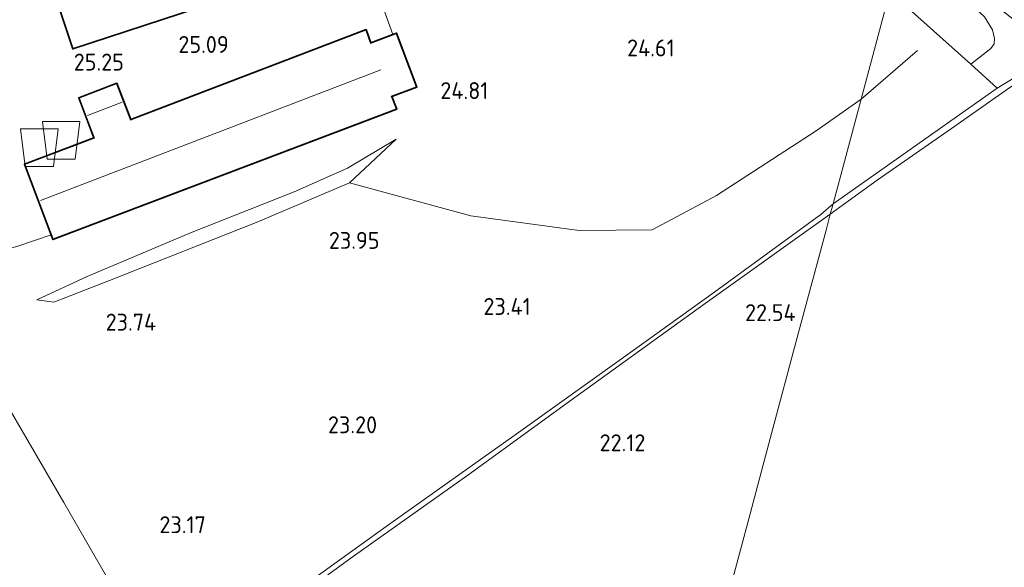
# Model space of a CAD drawing. Extents: x 196936 to 200438, y 361224 to 364196.
# Tile 79 of 256: x 197495 to 197600, y 363459 to 363517. Entities that reach past the tile are written whole.
import ezdxf
from ezdxf.enums import TextEntityAlignment as Align

# ---------------------------------------------------------------- set-up
doc = ezdxf.new("R2010")
doc.units = 0
for name, color, linetype, lineweight in [('B-ME-GR-BOUWLAND_AKKERBOUW-GV', 80, 'Continuous', 13), ('B-ME-GR-GRAS-GV', 60, 'Continuous', 13), ('B-ME-GW-TALUD_KRUIN-G', 90, 'Continuous', 18), ('B-ME-GW-TALUD_TEEN-G', 90, 'Continuous', 18), ('B-ME-IE-TERREINAFSCHEIDING_KUNSTMATIG_HEKWERK-G', 20, 'IE-TERREINAFSCHEIDING-KUNSTMATIG', 18), ('B-ME-KG-KADASTRAAL_DAKRAND-G', 170, 'Continuous', 18), ('B-ME-KG-KADASTRAAL_NOK-G', 10, 'Continuous', 18), ('B-ME-OG-BEBOUWING_SCHUUR-GV', 7, 'Continuous', 35), ('B-ME-OG-BREUKLIJN-G', 7, 'Continuous', 18), ('B-ME-OG-HOOGTEPUNT-S', 7, 'Continuous', 25), ('B-ME-OG-TERREIN_ERF-GV', 7, 'Continuous', 18), ('B-ME-OG-TERREIN_GROEN-GV', 7, 'Continuous', 18)]:
    doc.layers.add(name, color=color, linetype=linetype, lineweight=lineweight)
doc.layers.add('B-ME-OG-BEBOUWING_SILO-S', color=7, linetype='Continuous')
doc.styles.add('NLCS-ISO-ANNOTATIVE-T18', font='NLCS-ISO.ttf', dxfattribs={"height": 1.8})
doc.linetypes.add('IE-TERREINAFSCHEIDING-KUNSTMATIG', pattern='A,4,[82,NLCS.SHX,S=0.75,R=90,X=0,Y=0],4,-2', length=10)

# ---------------------------------------------------------------- blocks, each defined once
blk = doc.blocks.new('SAL-HOOGTELABEL-SO')
at = {"color": 0, "linetype": 'ByBlock', "lineweight": -2, "style": 'NLCS-ISO-ANNOTATIVE-T18'}
blk.add_attdef('HOOGTE', text='', height=1.8, dxfattribs=at).set_placement((2.79, 0), align=Align.RIGHT)
blk = doc.blocks.new('SOG-OPSLAG-SO')
at = {"color": 0, "linetype": 'ByBlock', "lineweight": 18}
blk.add_lwpolyline([(-1.5, -2), (1.5, -2), (2, 2), (-2, 2)], close=True, dxfattribs=at)

msp = doc.modelspace()

# ---------------------------------------------------------------- linework, layer by layer
at = {"layer": 'B-ME-GR-BOUWLAND_AKKERBOUW-GV'}
for points in [[(197495.227, 363492.744, 24.506), (197498.774, 363493.931, 24.812), (197498.959, 363493.443, 24.794), (197535.598, 363507.316, 24.867), (197535.087, 363508.665, 24.867), (197537.753, 363509.674, 24.904), (197535.579, 363515.416, 25.198), (197535.183, 363515.266, 25.198), (197533.774, 363519.237, 25.395)], [(197588.162, 363519.848, 23.366), (197585.087, 363508.382, 23.277), (197582.103, 363497.257, 23.059), (197580.789, 363496.124, 23.134), (197569.485, 363487.856, 23.072), (197560.551, 363481.445, 22.999), (197548.32, 363472.708, 22.84), (197534.72, 363463.062, 22.693), (197524.605, 363455.782, 22.631)], [(197568.034, 363444.801, 21.319), (197573.108, 363463.717, 21.74), (197575.395, 363472.246, 21.957), (197578.425, 363483.543, 22.403), (197581.349, 363494.445, 22.758), (197581.8048, 363496.1451, 22.818), (197586.805, 363499.779, 22.785), (197594.735, 363505.258, 22.656), (197603.082, 363511.11, 22.505), (197603.744, 363512.077, 22.731), (197613.872, 363505.299, 22.387), (197622.185, 363499.606, 22.24), (197633.795, 363492.169, 21.967), (197639.798, 363488.868, 21.865), (197644.537, 363486.516, 21.811), (197648.399, 363485.133, 21.701), (197653.378, 363483.816, 21.62), (197659.16, 363482.686, 21.568)], [(197463.2, 363451.928, 23.011), (197456.284, 363460.882, 23.195), (197449.549, 363469.682, 23.464), (197444.254, 363476.758, 23.844), (197442.302, 363479.581, 23.893), (197441.565, 363480.73, 23.974), (197457.084, 363492.551, 24.395), (197461.282, 363495.92, 24.542), (197464.397, 363498.864, 24.738), (197467.625, 363502.879, 24.898), (197469.651, 363506.793, 25.094), (197474.845, 363509.39, 25.167), (197475.855, 363507.627, 25.106), (197480.982, 363498.711, 24.677), (197486.379, 363489.401, 24.236), (197489.978, 363483.094, 23.722), (197494.065, 363475.886, 23.428), (197500.132, 363465.446, 23.183), (197507.472, 363452.715, 23.036)], [(197515.74, 363448.645, 22.426), (197531.09, 363459.786, 22.402), (197543.167, 363468.342, 22.402), (197553.691, 363475.965, 22.635), (197567.725, 363486.082, 22.818), (197581.8048, 363496.1451, 22.818), (197581.349, 363494.445, 22.758), (197578.425, 363483.543, 22.403), (197575.395, 363472.246, 21.957), (197573.108, 363463.717, 21.74), (197568.034, 363444.801, 21.319)], [(197507.472, 363452.715, 23.036), (197500.132, 363465.446, 23.183), (197494.065, 363475.886, 23.428)]]:
    msp.add_polyline3d(points, dxfattribs=at)
for points in [[(197599.582, 363509.555, 22.96), (197582.103, 363497.257, 23.059), (197585.087, 363508.382, 23.277), (197588.162, 363519.848, 23.366), (197596.771, 363512.123, 22.946)], [(197586.805, 363499.779, 22.785), (197581.8048, 363496.1451, 22.818), (197582.103, 363497.257, 23.059), (197599.582, 363509.555, 22.96), (197603.744, 363512.077, 22.731), (197603.082, 363511.11, 22.505), (197594.735, 363505.258, 22.656)], [(197513.61, 363494.169, 24.91), (197502.596, 363489.498, 24.579), (197497.249, 363487.02, 24.199), (197499.043, 363486.771, 24.003), (197505, 363489.074, 23.966), (197520.815, 363495.308, 24.101), (197530.569, 363499.484, 24.248), (197535.535, 363504.144, 24.567), (197530.37, 363501.048, 24.616), (197524.657, 363498.534, 24.934)], [(197495.566, 363434.161, 22.62), (197485.942, 363427.863, 22.803), (197494.328, 363433.988, 22.791), (197502.66, 363439.914, 22.729), (197511.144, 363446.319, 22.668), (197515.647, 363449.481, 22.558), (197524.605, 363455.782, 22.631), (197534.72, 363463.062, 22.693), (197548.32, 363472.708, 22.84), (197560.551, 363481.445, 22.999), (197569.485, 363487.856, 23.072), (197580.789, 363496.124, 23.134), (197582.103, 363497.257, 23.059), (197581.8048, 363496.1451, 22.818), (197567.725, 363486.082, 22.818), (197553.691, 363475.965, 22.635), (197543.167, 363468.342, 22.402), (197531.09, 363459.786, 22.402), (197515.74, 363448.645, 22.426), (197505.746, 363441.399, 22.534)]]:
    msp.add_polyline3d(points, close=True, dxfattribs=at)
at = {"layer": 'B-ME-GR-GRAS-GV'}
msp.add_polyline3d([(197603.744, 363512.077, 22.731), (197599.582, 363509.555, 22.96), (197596.771, 363512.123, 22.946), (197598.918, 363513.767, 22.873), (197599.277, 363514.289, 22.873), (197599.299, 363514.831, 22.873), (197599.077, 363515.787, 22.867), (197598.225, 363517.138, 22.88), (197594.695, 363520.473, 22.979), (197589.587, 363525.159, 23.102), (197590.18, 363527.37, 23.008), (197595.109, 363522.395, 22.964), (197599.99, 363517.945, 22.766), (197602.957, 363515.588, 22.695)], dxfattribs=at)
msp.add_polyline3d([(197505, 363489.074, 23.966), (197499.043, 363486.771, 24.003), (197497.249, 363487.02, 24.199), (197502.596, 363489.498, 24.579), (197513.61, 363494.169, 24.91), (197524.657, 363498.534, 24.934), (197530.37, 363501.048, 24.616), (197535.535, 363504.144, 24.567), (197530.569, 363499.484, 24.248), (197520.815, 363495.308, 24.101)], close=True, dxfattribs=at)
at = {"layer": 'B-ME-GW-TALUD_KRUIN-G'}
for points in [[(197599.582, 363509.555, 22.96), (197603.744, 363512.077, 22.731)], [(197497.249, 363487.02, 24.199), (197502.596, 363489.498, 24.579), (197513.61, 363494.169, 24.91), (197524.657, 363498.534, 24.934), (197530.37, 363501.048, 24.616), (197535.535, 363504.144, 24.567)]]:
    msp.add_polyline3d(points, dxfattribs=at)
at = {"layer": 'B-ME-GW-TALUD_TEEN-G'}
for points in [[(197603.744, 363512.077, 22.731), (197603.082, 363511.11, 22.505), (197594.735, 363505.258, 22.656), (197586.805, 363499.779, 22.785), (197581.8048, 363496.1451, 22.8183)], [(197535.535, 363504.144, 24.567), (197530.569, 363499.484, 24.248), (197520.815, 363495.308, 24.101), (197505, 363489.074, 23.966), (197499.043, 363486.771, 24.003), (197497.249, 363487.02, 24.199)], [(197515.74, 363448.645, 22.426), (197531.09, 363459.786, 22.402), (197543.167, 363468.342, 22.402), (197553.691, 363475.965, 22.635), (197567.725, 363486.082, 22.818), (197581.8048, 363496.1451, 22.818)]]:
    msp.add_polyline3d(points, dxfattribs=at)
at = {"layer": 'B-ME-IE-TERREINAFSCHEIDING_KUNSTMATIG_HEKWERK-G'}
for points in [[(197588.162, 363519.848, 23.366), (197596.771, 363512.123, 22.946), (197599.582, 363509.555, 22.96)], [(197599.582, 363509.555, 22.96), (197582.103, 363497.257, 23.059)], [(197511.144, 363446.319, 22.668), (197515.647, 363449.481, 22.558), (197524.605, 363455.782, 22.631), (197534.72, 363463.062, 22.693), (197548.32, 363472.708, 22.84), (197560.551, 363481.445, 22.999), (197569.485, 363487.856, 23.072), (197580.789, 363496.124, 23.134), (197582.103, 363497.257, 23.059)], [(197498.774, 363493.931, 24.812), (197495.227, 363492.744, 24.506), (197493.266, 363492.187, 24.408), (197487.988, 363489.995, 24.163), (197486.379, 363489.401, 24.236), (197489.978, 363483.094, 23.722), (197494.065, 363475.886, 23.428), (197500.132, 363465.446, 23.183), (197507.472, 363452.715, 23.036), (197511.144, 363446.319, 22.668)]]:
    msp.add_polyline3d(points, dxfattribs=at)
at = {"layer": 'B-ME-KG-KADASTRAAL_DAKRAND-G'}
for points in [[(197501.099, 363513.793, 27.391), (197497.359, 363525.179, 29.081), (197520.21, 363532.685, 29.241), (197523.95, 363521.299, 27.379)], [(197532.823, 363514.32, 27.538), (197535.55, 363515.352, 26.962), (197537.689, 363509.703, 26.925), (197535.022, 363508.696, 27.489), (197535.534, 363507.345, 27.072), (197498.988, 363493.508, 26.999), (197495.975, 363501.444, 27.011), (197503.396, 363504.245, 27.121), (197501.773, 363508.517, 27.293), (197505.744, 363510.02, 27.379), (197507.225, 363506.152, 27.134), (197532.303, 363515.725, 27.158)]]:
    msp.add_polyline3d(points, close=True, dxfattribs=at)
at = {"layer": 'B-ME-KG-KADASTRAAL_NOK-G'}
for points in [[(197497.623, 363497.584, 28.714), (197533.911, 363511.493, 28.763)], [(197502.645, 363506.664, 27.856), (197506.325, 363508.08, 27.954)]]:
    msp.add_polyline3d(points, dxfattribs=at)
at = {"layer": 'B-ME-OG-BEBOUWING_SCHUUR-GV'}
for points in [[(197524.013, 363521.267, 25.529), (197501.067, 363513.73, 25.321), (197497.296, 363525.211, 25.566), (197519.441, 363532.485, 25.814), (197520.242, 363532.748, 25.823)], [(197532.332, 363515.79, 25.284), (197532.855, 363514.385, 25.198), (197535.183, 363515.266, 25.198), (197535.579, 363515.416, 25.198), (197537.753, 363509.674, 24.904), (197535.087, 363508.665, 24.867), (197535.598, 363507.316, 24.867), (197498.959, 363493.443, 24.794), (197498.774, 363493.931, 24.812), (197495.923, 363501.456, 25.088), (197503.329, 363504.26, 25.088), (197501.708, 363508.546, 25.223), (197505.772, 363510.085, 25.235), (197507.253, 363506.216, 25.125)]]:
    msp.add_polyline3d(points, close=True, dxfattribs=at)
at = {"layer": 'B-ME-OG-BREUKLIJN-G'}
for points in [[(197585.087, 363508.382, 23.277), (197591.086, 363513.56, 23.114)], [(197530.569, 363499.484, 24.248), (197543.481, 363495.969, 24.003), (197555.039, 363494.4, 23.636), (197562.838, 363494.485, 23.342), (197569.692, 363498.13, 23.44), (197580.288, 363505.02, 23.366), (197585.087, 363508.382, 23.277)]]:
    msp.add_polyline3d(points, dxfattribs=at)
at = {"layer": 'B-ME-OG-TERREIN_ERF-GV'}
for points in [[(197497.296, 363525.211, 25.566), (197501.067, 363513.73, 25.321), (197524.013, 363521.267, 25.529)], [(197533.774, 363519.237, 25.395), (197535.183, 363515.266, 25.198), (197532.855, 363514.385, 25.198), (197532.332, 363515.79, 25.284), (197507.253, 363506.216, 25.125), (197505.772, 363510.085, 25.235), (197501.708, 363508.546, 25.223), (197503.329, 363504.26, 25.088), (197495.923, 363501.456, 25.088), (197498.774, 363493.931, 24.812), (197495.227, 363492.744, 24.506)]]:
    msp.add_polyline3d(points, dxfattribs=at)
at = {"layer": 'B-ME-OG-TERREIN_GROEN-GV'}
msp.add_polyline3d([(197598.918, 363513.767, 22.873), (197596.771, 363512.123, 22.946), (197588.162, 363519.848, 23.366), (197589.587, 363525.159, 23.102), (197594.695, 363520.473, 22.979), (197598.225, 363517.138, 22.88), (197599.077, 363515.787, 22.867), (197599.299, 363514.831, 22.873), (197599.277, 363514.289, 22.873)], close=True, dxfattribs=at)

# ---------------------------------------------------------------- block references
at = {"layer": 'B-ME-OG-BEBOUWING_SILO-S'}
for p in [(197499.833, 363504.0007, 25.0935), (197497.5088, 363503.2216, 25.1307)]:
    msp.add_blockref('SOG-OPSLAG-SO', p, dxfattribs=at)
at = {"layer": 'B-ME-OG-HOOGTEPUNT-S'}
for p, values in [((197514.908, 363513.315, 25.089), {'HOOGTE': '25.09'}), ((197562.434, 363512.943, 24.61), {'HOOGTE': '24.61'}), ((197503.739, 363511.434, 25.25), {'HOOGTE': '25.25'}), ((197542.583, 363508.399, 24.806), {'HOOGTE': '24.81'}), ((197530.981, 363492.449, 23.949), {'HOOGTE': '23.95'}), ((197547.089, 363485.411, 23.41), {'HOOGTE': '23.41'}), ((197575.322, 363484.758, 22.54), {'HOOGTE': '22.54'}), ((197507.171, 363483.743, 23.74), {'HOOGTE': '23.74'}), ((197530.717, 363472.816, 23.201), {'HOOGTE': '23.20'}), ((197559.313, 363470.9, 22.12), {'HOOGTE': '22.12'}), ((197512.469, 363462.177, 23.165), {'HOOGTE': '23.17'})]:
    msp.add_blockref('SAL-HOOGTELABEL-SO', p, dxfattribs=at).add_auto_attribs(values)

doc.saveas('drawing.dxf')
